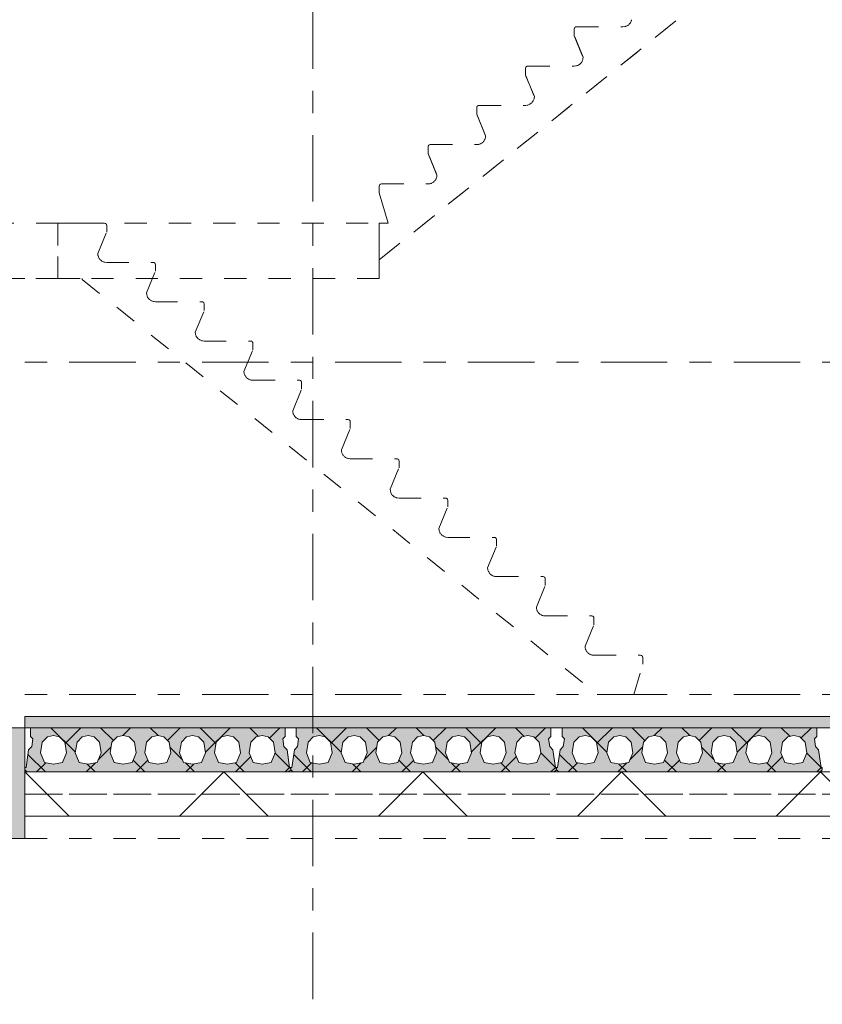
# Model space of a CAD drawing. Header units: millimetres. Extents: x -914 to -73, y -1403 to -809.
# Tile 56 of 79: x -365 to -329, y -999 to -954. Entities that reach past the tile are written whole.
import ezdxf

# ---------------------------------------------------------------- set-up
doc = ezdxf.new("R2010")
doc.units = ezdxf.units.MM
for name, pattern in [('XKITLINE00', [0]), ('XKITLINE01', [4, 1, -1, 1, -1]), ('XKITLINE03', [6, 3, -1, 1, -1])]:
    doc.linetypes.add(name, pattern=pattern)
doc.layers.add('Onderdeel', color=2, linetype='Continuous', lineweight=0)
doc.layers.add('Stramien', color=4, linetype='Continuous', lineweight=0)

msp = doc.modelspace()

# ---------------------------------------------------------------- hatches: boundary and pattern name
at = {"layer": 'Onderdeel'}
for points in [[(-364.919, -986.314), (-364.919, -985.814), (-239.222, -985.814), (-239.222, -986.314)], [(-379.919, -991.314), (-379.919, -986.314), (-364.919, -986.314), (-364.919, -991.314)]]:
    msp.add_hatch(color=256, dxfattribs=at).paths.add_polyline_path(points, flags=17)
h = msp.add_hatch(color=256, dxfattribs=at)
h.paths.add_polyline_path([(-353.084, -987.308), (-352.969, -988.114), (-352.919, -988.114), (-352.919, -988.214), (-353.019, -988.314), (-364.819, -988.314), (-364.919, -988.214), (-364.919, -988.114), (-364.869, -988.114), (-364.754, -987.308), (-364.612, -987.166), (-364.563, -986.82), (-364.669, -986.714), (-364.669, -986.314), (-353.169, -986.314), (-353.169, -986.714), (-353.275, -986.82), (-353.225, -987.166)], flags=17)
h.paths.add_polyline_path([(-354.614, -987.887), (-354.209, -987.964), (-353.803, -987.887), (-353.624, -987.445), (-353.699, -986.961), (-353.937, -986.73), (-354.209, -986.664), (-354.48, -986.73), (-354.718, -986.961), (-354.794, -987.445)])
h.paths.add_polyline_path([(-356.184, -987.887), (-355.779, -987.964), (-355.373, -987.887), (-355.194, -987.445), (-355.269, -986.961), (-355.507, -986.73), (-355.779, -986.664), (-356.05, -986.73), (-356.288, -986.961), (-356.364, -987.445)])
h.paths.add_polyline_path([(-357.754, -987.887), (-357.349, -987.964), (-356.943, -987.887), (-356.764, -987.445), (-356.839, -986.961), (-357.077, -986.73), (-357.349, -986.664), (-357.62, -986.73), (-357.858, -986.961), (-357.934, -987.445)])
h.paths.add_polyline_path([(-359.324, -987.887), (-358.919, -987.964), (-358.513, -987.887), (-358.334, -987.445), (-358.409, -986.961), (-358.647, -986.73), (-358.919, -986.664), (-359.19, -986.73), (-359.428, -986.961), (-359.504, -987.445)])
h.paths.add_polyline_path([(-360.894, -987.887), (-360.489, -987.964), (-360.083, -987.887), (-359.904, -987.445), (-359.979, -986.961), (-360.217, -986.73), (-360.489, -986.664), (-360.76, -986.73), (-360.998, -986.961), (-361.074, -987.445)])
h.paths.add_polyline_path([(-362.464, -987.887), (-362.059, -987.964), (-361.653, -987.887), (-361.474, -987.445), (-361.549, -986.961), (-361.787, -986.73), (-362.059, -986.664), (-362.33, -986.73), (-362.568, -986.961), (-362.644, -987.445)])
h.paths.add_polyline_path([(-364.034, -987.887), (-363.629, -987.964), (-363.223, -987.887), (-363.044, -987.445), (-363.119, -986.961), (-363.357, -986.73), (-363.629, -986.664), (-363.9, -986.73), (-364.138, -986.961), (-364.214, -987.445)])
h = msp.add_hatch(color=256, dxfattribs=at)
h.paths.add_polyline_path([(-341.084, -987.308), (-340.969, -988.114), (-340.919, -988.114), (-340.919, -988.214), (-341.019, -988.314), (-352.819, -988.314), (-352.919, -988.214), (-352.919, -988.114), (-352.869, -988.114), (-352.754, -987.308), (-352.612, -987.166), (-352.563, -986.82), (-352.669, -986.714), (-352.669, -986.314), (-341.169, -986.314), (-341.169, -986.714), (-341.275, -986.82), (-341.225, -987.166)], flags=17)
h.paths.add_polyline_path([(-342.614, -987.887), (-342.209, -987.964), (-341.803, -987.887), (-341.624, -987.445), (-341.699, -986.961), (-341.937, -986.73), (-342.209, -986.664), (-342.48, -986.73), (-342.718, -986.961), (-342.794, -987.445)])
h.paths.add_polyline_path([(-344.184, -987.887), (-343.779, -987.964), (-343.373, -987.887), (-343.194, -987.445), (-343.269, -986.961), (-343.507, -986.73), (-343.779, -986.664), (-344.05, -986.73), (-344.288, -986.961), (-344.364, -987.445)])
h.paths.add_polyline_path([(-345.754, -987.887), (-345.349, -987.964), (-344.943, -987.887), (-344.764, -987.445), (-344.839, -986.961), (-345.077, -986.73), (-345.349, -986.664), (-345.62, -986.73), (-345.858, -986.961), (-345.934, -987.445)])
h.paths.add_polyline_path([(-347.324, -987.887), (-346.919, -987.964), (-346.513, -987.887), (-346.334, -987.445), (-346.409, -986.961), (-346.647, -986.73), (-346.919, -986.664), (-347.19, -986.73), (-347.428, -986.961), (-347.504, -987.445)])
h.paths.add_polyline_path([(-348.894, -987.887), (-348.489, -987.964), (-348.083, -987.887), (-347.904, -987.445), (-347.979, -986.961), (-348.217, -986.73), (-348.489, -986.664), (-348.76, -986.73), (-348.998, -986.961), (-349.074, -987.445)])
h.paths.add_polyline_path([(-350.464, -987.887), (-350.059, -987.964), (-349.653, -987.887), (-349.474, -987.445), (-349.549, -986.961), (-349.787, -986.73), (-350.059, -986.664), (-350.33, -986.73), (-350.568, -986.961), (-350.644, -987.445)])
h.paths.add_polyline_path([(-352.034, -987.887), (-351.629, -987.964), (-351.223, -987.887), (-351.044, -987.445), (-351.119, -986.961), (-351.357, -986.73), (-351.629, -986.664), (-351.9, -986.73), (-352.138, -986.961), (-352.214, -987.445)])
h = msp.add_hatch(color=256, dxfattribs=at)
h.paths.add_polyline_path([(-329.084, -987.308), (-328.969, -988.114), (-328.919, -988.114), (-328.919, -988.214), (-329.019, -988.314), (-340.819, -988.314), (-340.919, -988.214), (-340.919, -988.114), (-340.869, -988.114), (-340.754, -987.308), (-340.612, -987.166), (-340.563, -986.82), (-340.669, -986.714), (-340.669, -986.314), (-329.169, -986.314), (-329.169, -986.714), (-329.275, -986.82), (-329.225, -987.166)], flags=17)
h.paths.add_polyline_path([(-330.614, -987.887), (-330.209, -987.964), (-329.803, -987.887), (-329.624, -987.445), (-329.699, -986.961), (-329.937, -986.73), (-330.209, -986.664), (-330.48, -986.73), (-330.718, -986.961), (-330.794, -987.445)])
h.paths.add_polyline_path([(-332.184, -987.887), (-331.779, -987.964), (-331.373, -987.887), (-331.194, -987.445), (-331.269, -986.961), (-331.507, -986.73), (-331.779, -986.664), (-332.05, -986.73), (-332.288, -986.961), (-332.364, -987.445)])
h.paths.add_polyline_path([(-333.754, -987.887), (-333.349, -987.964), (-332.943, -987.887), (-332.764, -987.445), (-332.839, -986.961), (-333.077, -986.73), (-333.349, -986.664), (-333.62, -986.73), (-333.858, -986.961), (-333.934, -987.445)])
h.paths.add_polyline_path([(-335.324, -987.887), (-334.919, -987.964), (-334.513, -987.887), (-334.334, -987.445), (-334.409, -986.961), (-334.647, -986.73), (-334.919, -986.664), (-335.19, -986.73), (-335.428, -986.961), (-335.504, -987.445)])
h.paths.add_polyline_path([(-336.894, -987.887), (-336.489, -987.964), (-336.083, -987.887), (-335.904, -987.445), (-335.979, -986.961), (-336.217, -986.73), (-336.489, -986.664), (-336.76, -986.73), (-336.998, -986.961), (-337.074, -987.445)])
h.paths.add_polyline_path([(-338.464, -987.887), (-338.059, -987.964), (-337.653, -987.887), (-337.474, -987.445), (-337.549, -986.961), (-337.787, -986.73), (-338.059, -986.664), (-338.33, -986.73), (-338.568, -986.961), (-338.644, -987.445)])
h.paths.add_polyline_path([(-340.034, -987.887), (-339.629, -987.964), (-339.223, -987.887), (-339.044, -987.445), (-339.119, -986.961), (-339.357, -986.73), (-339.629, -986.664), (-339.9, -986.73), (-340.138, -986.961), (-340.214, -987.445)])

# ---------------------------------------------------------------- linework, layer by layer
at = {"layer": 'Onderdeel', "linetype": 'XKITLINE01', "lineweight": 0}
for p, q in [((-332.419, -951.895), (-348.919, -965.192)), ((-348.919, -965.192), (-332.419, -951.895)), ((-340.111, -954.734), (-340.119, -954.773)), ((-340.119, -954.773), (-340.111, -954.734)), ((-340.119, -955.073), (-340.119, -954.773)), ((-340.119, -954.773), (-340.119, -955.073)), ((-340.119, -954.773), (-340.119, -954.773)), ((-340.019, -954.673), (-340.057, -954.68)), ((-340.057, -954.68), (-340.019, -954.673)), ((-340.019, -954.673), (-337.919, -954.673)), ((-337.841, -954.665), (-337.919, -954.673)), ((-337.919, -954.673), (-337.84, -954.665)), ((-339.719, -956.046), (-340.119, -955.073)), ((-340.119, -955.073), (-339.719, -956.046)), ((-340.119, -955.073), (-340.119, -955.073)), ((-339.719, -956.046), (-339.727, -956.124)), ((-339.726, -956.124), (-339.719, -956.046)), ((-339.719, -956.046), (-339.719, -956.046)), ((-342.311, -956.507), (-342.319, -956.546)), ((-342.319, -956.546), (-342.311, -956.507)), ((-342.319, -956.846), (-342.319, -956.546)), ((-342.319, -956.546), (-342.319, -956.846)), ((-342.319, -956.546), (-342.319, -956.546)), ((-342.219, -956.446), (-342.257, -956.453)), ((-342.257, -956.453), (-342.219, -956.446)), ((-342.219, -956.446), (-340.119, -956.446)), ((-340.041, -956.438), (-340.119, -956.446)), ((-340.119, -956.446), (-340.04, -956.438)), ((-341.919, -957.819), (-342.319, -956.846)), ((-342.319, -956.846), (-341.919, -957.819)), ((-342.319, -956.846), (-342.319, -956.846)), ((-341.919, -957.819), (-341.927, -957.897)), ((-341.926, -957.897), (-341.919, -957.819)), ((-341.919, -957.819), (-341.919, -957.819)), ((-344.511, -958.28), (-344.519, -958.319)), ((-344.519, -958.319), (-344.511, -958.28)), ((-344.519, -958.619), (-344.519, -958.319)), ((-344.519, -958.319), (-344.519, -958.619)), ((-344.519, -958.319), (-344.519, -958.319)), ((-344.419, -958.219), (-344.457, -958.226)), ((-344.457, -958.226), (-344.419, -958.219)), ((-344.419, -958.219), (-342.319, -958.219)), ((-342.241, -958.211), (-342.319, -958.219)), ((-342.319, -958.219), (-342.24, -958.211)), ((-344.119, -959.592), (-344.519, -958.619)), ((-344.519, -958.619), (-344.119, -959.592)), ((-344.519, -958.619), (-344.519, -958.619)), ((-344.119, -959.592), (-344.127, -959.67)), ((-344.126, -959.67), (-344.119, -959.592)), ((-344.119, -959.592), (-344.119, -959.592)), ((-346.711, -960.053), (-346.719, -960.092)), ((-346.719, -960.092), (-346.711, -960.053)), ((-346.719, -960.392), (-346.719, -960.092)), ((-346.719, -960.092), (-346.719, -960.392)), ((-346.719, -960.092), (-346.719, -960.092)), ((-346.619, -959.992), (-346.657, -959.999)), ((-346.657, -959.999), (-346.619, -959.992)), ((-346.619, -959.992), (-344.519, -959.992)), ((-344.441, -959.984), (-344.519, -959.992)), ((-344.519, -959.992), (-344.44, -959.984)), ((-346.319, -961.365), (-346.719, -960.392)), ((-346.719, -960.392), (-346.319, -961.365)), ((-346.719, -960.392), (-346.719, -960.392)), ((-346.319, -961.365), (-346.327, -961.443)), ((-346.326, -961.443), (-346.319, -961.365)), ((-346.319, -961.365), (-346.319, -961.365)), ((-348.911, -961.826), (-348.919, -961.865)), ((-348.919, -961.865), (-348.911, -961.826)), ((-348.919, -961.865), (-348.919, -962.165)), ((-348.919, -961.865), (-348.919, -962.165)), ((-348.919, -961.865), (-348.919, -961.865)), ((-348.819, -961.765), (-348.857, -961.772)), ((-348.857, -961.772), (-348.819, -961.765)), ((-348.819, -961.765), (-346.719, -961.765)), ((-346.641, -961.757), (-346.719, -961.765)), ((-346.719, -961.765), (-346.64, -961.757)), ((-348.519, -963.538), (-348.919, -962.165)), ((-348.919, -962.165), (-348.519, -963.538)), ((-348.919, -962.165), (-348.919, -962.165)), ((-376.419, -963.538), (-363.429, -963.538)), ((-376.419, -963.538), (-348.919, -963.538)), ((-363.429, -966.038), (-363.429, -963.538)), ((-363.429, -963.538), (-363.429, -966.038)), ((-363.429, -963.538), (-363.429, -963.538)), ((-363.429, -963.538), (-361.329, -963.538)), ((-361.291, -963.545), (-361.329, -963.538)), ((-361.229, -963.638), (-361.236, -963.599)), ((-361.229, -963.938), (-361.229, -963.638)), ((-361.229, -963.638), (-361.229, -963.638)), ((-348.919, -965.192), (-348.919, -963.538)), ((-348.919, -963.538), (-348.519, -963.538)), ((-348.919, -963.538), (-348.919, -965.192)), ((-348.919, -966.038), (-348.919, -963.538)), ((-348.919, -963.538), (-348.919, -966.038)), ((-361.629, -964.911), (-361.229, -963.938)), ((-361.229, -963.938), (-361.229, -963.938)), ((-361.629, -964.911), (-361.629, -964.911)), ((-361.621, -964.989), (-361.629, -964.911)), ((-361.229, -965.311), (-361.307, -965.303)), ((-361.229, -965.311), (-359.129, -965.311)), ((-359.091, -965.318), (-359.129, -965.311)), ((-359.029, -965.411), (-359.036, -965.372)), ((-359.029, -965.711), (-359.029, -965.411)), ((-359.029, -965.411), (-359.029, -965.411)), ((-348.919, -965.192), (-348.919, -965.192)), ((-359.429, -966.684), (-359.029, -965.711)), ((-359.029, -965.711), (-359.029, -965.711)), ((-363.429, -966.038), (-376.419, -966.038)), ((-348.919, -966.038), (-376.419, -966.038)), ((-363.429, -966.038), (-363.429, -966.038)), ((-363.429, -966.038), (-362.329, -966.038)), ((-362.329, -966.038), (-362.329, -966.079)), ((-362.329, -966.079), (-339.082, -984.814)), ((-362.329, -966.079), (-362.329, -966.079)), ((-348.919, -966.038), (-348.919, -966.038)), ((-359.429, -966.684), (-359.429, -966.684)), ((-359.421, -966.762), (-359.429, -966.684)), ((-359.029, -967.084), (-359.107, -967.076)), ((-359.029, -967.084), (-356.929, -967.084)), ((-356.891, -967.091), (-356.929, -967.084)), ((-356.829, -967.184), (-356.836, -967.145)), ((-356.829, -967.484), (-356.829, -967.184)), ((-356.829, -967.184), (-356.829, -967.184)), ((-357.229, -968.457), (-356.829, -967.484)), ((-356.829, -967.484), (-356.829, -967.484)), ((-357.229, -968.457), (-357.229, -968.457)), ((-357.221, -968.535), (-357.229, -968.457)), ((-356.829, -968.857), (-356.907, -968.849)), ((-356.829, -968.857), (-354.729, -968.857)), ((-354.691, -968.864), (-354.729, -968.857)), ((-354.629, -968.957), (-354.636, -968.918)), ((-354.629, -969.257), (-354.629, -968.957)), ((-354.629, -968.957), (-354.629, -968.957)), ((-355.029, -970.23), (-354.629, -969.257)), ((-354.629, -969.257), (-354.629, -969.257)), ((-355.029, -970.23), (-355.029, -970.23)), ((-355.021, -970.308), (-355.029, -970.23)), ((-354.629, -970.63), (-354.707, -970.622)), ((-354.629, -970.63), (-352.529, -970.63)), ((-352.491, -970.637), (-352.529, -970.63)), ((-352.429, -970.73), (-352.436, -970.691)), ((-352.429, -971.03), (-352.429, -970.73)), ((-352.429, -970.73), (-352.429, -970.73)), ((-352.829, -972.003), (-352.429, -971.03)), ((-352.429, -971.03), (-352.429, -971.03)), ((-352.829, -972.003), (-352.829, -972.003)), ((-352.821, -972.081), (-352.829, -972.003)), ((-352.429, -972.403), (-352.507, -972.395)), ((-352.429, -972.403), (-350.329, -972.403)), ((-350.291, -972.41), (-350.329, -972.403)), ((-350.229, -972.503), (-350.236, -972.464)), ((-350.229, -972.803), (-350.229, -972.503)), ((-350.229, -972.503), (-350.229, -972.503)), ((-350.629, -973.776), (-350.229, -972.803)), ((-350.229, -972.803), (-350.229, -972.803)), ((-350.629, -973.776), (-350.629, -973.776)), ((-350.621, -973.854), (-350.629, -973.776)), ((-350.229, -974.176), (-350.307, -974.168)), ((-350.229, -974.176), (-348.129, -974.176)), ((-348.091, -974.183), (-348.129, -974.176)), ((-348.029, -974.276), (-348.036, -974.237)), ((-348.029, -974.576), (-348.029, -974.276)), ((-348.029, -974.276), (-348.029, -974.276)), ((-348.429, -975.549), (-348.029, -974.576)), ((-348.029, -974.576), (-348.029, -974.576)), ((-348.429, -975.549), (-348.429, -975.549)), ((-348.421, -975.627), (-348.429, -975.549)), ((-348.029, -975.949), (-348.107, -975.941)), ((-348.029, -975.949), (-345.929, -975.949)), ((-345.891, -975.956), (-345.929, -975.949)), ((-345.829, -976.049), (-345.836, -976.01)), ((-345.829, -976.349), (-345.829, -976.049)), ((-345.829, -976.049), (-345.829, -976.049)), ((-346.229, -977.322), (-345.829, -976.349)), ((-345.829, -976.349), (-345.829, -976.349)), ((-346.229, -977.322), (-346.229, -977.322)), ((-346.221, -977.4), (-346.229, -977.322)), ((-345.829, -977.722), (-345.907, -977.714)), ((-345.829, -977.722), (-343.729, -977.722)), ((-343.691, -977.729), (-343.729, -977.722)), ((-343.629, -977.822), (-343.636, -977.783)), ((-343.629, -978.122), (-343.629, -977.822)), ((-343.629, -977.822), (-343.629, -977.822)), ((-344.029, -979.095), (-343.629, -978.122)), ((-343.629, -978.122), (-343.629, -978.122)), ((-344.029, -979.095), (-344.029, -979.095)), ((-344.021, -979.173), (-344.029, -979.095)), ((-343.629, -979.495), (-343.707, -979.487)), ((-343.629, -979.495), (-341.529, -979.495)), ((-341.491, -979.502), (-341.529, -979.495)), ((-341.429, -979.595), (-341.436, -979.556)), ((-341.429, -979.895), (-341.429, -979.595)), ((-341.429, -979.595), (-341.429, -979.595)), ((-341.829, -980.868), (-341.429, -979.895)), ((-341.429, -979.895), (-341.429, -979.895)), ((-341.829, -980.868), (-341.829, -980.868)), ((-341.821, -980.946), (-341.829, -980.868)), ((-341.429, -981.268), (-341.507, -981.26)), ((-341.429, -981.268), (-339.329, -981.268)), ((-339.291, -981.275), (-339.329, -981.268)), ((-339.229, -981.368), (-339.236, -981.329)), ((-339.229, -981.668), (-339.229, -981.368)), ((-339.229, -981.368), (-339.229, -981.368)), ((-339.629, -982.641), (-339.229, -981.668)), ((-339.229, -981.668), (-339.229, -981.668)), ((-339.629, -982.641), (-339.629, -982.641)), ((-339.621, -982.719), (-339.629, -982.641)), ((-339.229, -983.041), (-339.307, -983.033)), ((-339.229, -983.041), (-337.129, -983.041)), ((-337.091, -983.048), (-337.129, -983.041)), ((-337.029, -983.141), (-337.036, -983.102)), ((-337.029, -983.141), (-337.029, -983.441)), ((-337.029, -983.141), (-337.029, -983.141)), ((-337.429, -984.814), (-337.029, -983.441)), ((-337.029, -983.441), (-337.029, -983.441)), ((-339.082, -984.814), (-337.429, -984.814)), ((-364.919, -986.314), (-376.919, -986.314)), ((-364.919, -986.314), (-364.919, -989.314)), ((-239.219, -986.314), (-364.919, -986.314)), ((-364.919, -990.314), (-364.919, -986.314)), ((-364.919, -989.314), (-364.919, -986.314)), ((-364.919, -990.314), (-364.919, -989.314)), ((-364.919, -989.314), (-239.221, -989.314)), ((-364.919, -989.314), (-239.219, -989.314)), ((-364.919, -991.314), (-364.919, -989.314)), ((-239.221, -989.314), (-364.919, -989.314)), ((-364.919, -990.314), (-364.919, -989.314)), ((-364.919, -991.314), (-364.919, -989.314)), ((-364.919, -989.314), (-364.919, -989.314)), ((-364.919, -989.314), (-364.919, -990.314)), ((-239.221, -990.314), (-364.919, -990.314)), ((-364.919, -991.314), (-364.919, -990.314)), ((-364.919, -990.314), (-364.919, -990.314)), ((-364.919, -991.314), (-364.919, -990.314)), ((-364.919, -990.314), (-239.222, -990.314)), ((-239.219, -990.314), (-364.919, -990.314)), ((-364.919, -991.314), (-364.919, -990.314)), ((-364.919, -990.314), (-364.919, -990.314)), ((-364.919, -990.314), (-364.919, -990.314)), ((-364.919, -990.314), (-364.919, -991.314)), ((-379.919, -991.314), (-364.919, -991.314)), ((-364.919, -991.314), (-239.221, -991.314)), ((-364.919, -991.314), (-364.919, -991.314)), ((-364.919, -991.314), (-364.919, -991.314)), ((-364.919, -991.314), (-364.919, -991.314))]:
    msp.add_line(p, q, dxfattribs=at)
at = {"layer": 'Onderdeel', "linetype": 'XKITLINE00', "lineweight": 0}
for p, q in [((-239.222, -985.814), (-364.919, -985.814)), ((-364.919, -985.814), (-364.919, -986.314)), ((-379.919, -986.314), (-364.919, -986.314)), ((-364.919, -986.314), (-239.221, -986.314)), ((-364.919, -986.314), (-364.919, -991.314)), ((-364.669, -986.314), (-353.169, -986.314)), ((-364.669, -986.314), (-364.669, -986.714)), ((-364.669, -986.343), (-364.647, -986.321)), ((-362.64, -987.422), (-363.749, -986.314)), ((-363.109, -987.028), (-362.394, -986.314)), ((-360.926, -986.891), (-361.504, -986.314)), ((-360.503, -986.667), (-360.149, -986.314)), ((-358.903, -986.669), (-359.259, -986.314)), ((-358.481, -986.891), (-357.904, -986.314)), ((-356.299, -987.029), (-357.014, -986.314)), ((-356.767, -987.422), (-355.659, -986.314)), ((-354.377, -986.705), (-354.769, -986.314)), ((-353.883, -986.783), (-353.414, -986.314)), ((-353.169, -986.314), (-353.169, -986.714)), ((-352.669, -986.314), (-341.169, -986.314)), ((-352.669, -986.314), (-352.669, -986.714)), ((-352.669, -986.343), (-352.647, -986.321)), ((-350.64, -987.422), (-351.749, -986.314)), ((-351.109, -987.028), (-350.394, -986.314)), ((-348.926, -986.891), (-349.504, -986.314)), ((-348.503, -986.667), (-348.149, -986.314)), ((-346.903, -986.669), (-347.259, -986.314)), ((-346.481, -986.891), (-345.904, -986.314)), ((-344.299, -987.029), (-345.014, -986.314)), ((-344.767, -987.422), (-343.659, -986.314)), ((-342.377, -986.705), (-342.769, -986.314)), ((-341.883, -986.783), (-341.414, -986.314)), ((-341.169, -986.314), (-341.169, -986.714)), ((-340.669, -986.314), (-329.169, -986.314)), ((-340.669, -986.314), (-340.669, -986.714)), ((-340.669, -986.343), (-340.647, -986.321)), ((-338.64, -987.422), (-339.749, -986.314)), ((-339.109, -987.028), (-338.394, -986.314)), ((-336.926, -986.891), (-337.504, -986.314)), ((-336.503, -986.667), (-336.149, -986.314)), ((-334.903, -986.669), (-335.259, -986.314)), ((-334.481, -986.891), (-333.904, -986.314)), ((-332.299, -987.029), (-333.014, -986.314)), ((-332.767, -987.422), (-331.659, -986.314)), ((-330.377, -986.705), (-330.769, -986.314)), ((-329.883, -986.783), (-329.414, -986.314)), ((-329.169, -986.314), (-329.169, -986.714)), ((-364.669, -986.714), (-364.563, -986.82)), ((-364.563, -986.82), (-364.612, -987.166)), ((-363.9, -986.73), (-364.138, -986.961)), ((-363.629, -986.664), (-363.9, -986.73)), ((-363.357, -986.73), (-363.629, -986.664)), ((-363.119, -986.961), (-363.357, -986.73)), ((-362.568, -986.961), (-362.33, -986.73)), ((-362.33, -986.73), (-362.059, -986.664)), ((-362.059, -986.664), (-361.787, -986.73)), ((-361.787, -986.73), (-361.549, -986.961)), ((-360.998, -986.961), (-360.76, -986.73)), ((-360.76, -986.73), (-360.489, -986.664)), ((-360.489, -986.664), (-360.217, -986.73)), ((-360.217, -986.73), (-359.979, -986.961)), ((-359.428, -986.961), (-359.19, -986.73)), ((-359.19, -986.73), (-358.919, -986.664)), ((-358.919, -986.664), (-358.647, -986.73)), ((-358.647, -986.73), (-358.409, -986.961)), ((-357.858, -986.961), (-357.62, -986.73)), ((-357.62, -986.73), (-357.349, -986.664)), ((-357.349, -986.664), (-357.077, -986.73)), ((-357.077, -986.73), (-356.839, -986.961)), ((-356.288, -986.961), (-356.05, -986.73)), ((-356.05, -986.73), (-355.779, -986.664)), ((-355.779, -986.664), (-355.507, -986.73)), ((-355.507, -986.73), (-355.269, -986.961)), ((-354.718, -986.961), (-354.48, -986.73)), ((-354.48, -986.73), (-354.209, -986.664)), ((-354.209, -986.664), (-353.937, -986.73)), ((-353.937, -986.73), (-353.699, -986.961)), ((-353.275, -986.82), (-353.169, -986.714)), ((-353.225, -987.166), (-353.275, -986.82)), ((-352.669, -986.714), (-352.563, -986.82)), ((-352.563, -986.82), (-352.612, -987.166)), ((-351.9, -986.73), (-352.138, -986.961)), ((-351.629, -986.664), (-351.9, -986.73)), ((-351.357, -986.73), (-351.629, -986.664)), ((-351.119, -986.961), (-351.357, -986.73)), ((-350.568, -986.961), (-350.33, -986.73)), ((-350.33, -986.73), (-350.059, -986.664)), ((-350.059, -986.664), (-349.787, -986.73)), ((-349.787, -986.73), (-349.549, -986.961)), ((-348.998, -986.961), (-348.76, -986.73)), ((-348.76, -986.73), (-348.489, -986.664)), ((-348.489, -986.664), (-348.217, -986.73)), ((-348.217, -986.73), (-347.979, -986.961)), ((-347.428, -986.961), (-347.19, -986.73)), ((-347.19, -986.73), (-346.919, -986.664)), ((-346.919, -986.664), (-346.647, -986.73)), ((-346.647, -986.73), (-346.409, -986.961)), ((-345.858, -986.961), (-345.62, -986.73)), ((-345.62, -986.73), (-345.349, -986.664)), ((-345.349, -986.664), (-345.077, -986.73)), ((-345.077, -986.73), (-344.839, -986.961)), ((-344.288, -986.961), (-344.05, -986.73)), ((-344.05, -986.73), (-343.779, -986.664)), ((-343.779, -986.664), (-343.507, -986.73)), ((-343.507, -986.73), (-343.269, -986.961)), ((-342.718, -986.961), (-342.48, -986.73)), ((-342.48, -986.73), (-342.209, -986.664)), ((-342.209, -986.664), (-341.937, -986.73)), ((-341.937, -986.73), (-341.699, -986.961)), ((-341.275, -986.82), (-341.169, -986.714)), ((-341.225, -987.166), (-341.275, -986.82)), ((-340.669, -986.714), (-340.563, -986.82)), ((-340.563, -986.82), (-340.612, -987.166)), ((-339.9, -986.73), (-340.138, -986.961)), ((-339.629, -986.664), (-339.9, -986.73)), ((-339.357, -986.73), (-339.629, -986.664)), ((-339.119, -986.961), (-339.357, -986.73)), ((-338.568, -986.961), (-338.33, -986.73)), ((-338.33, -986.73), (-338.059, -986.664)), ((-338.059, -986.664), (-337.787, -986.73)), ((-337.787, -986.73), (-337.549, -986.961)), ((-336.998, -986.961), (-336.76, -986.73)), ((-336.76, -986.73), (-336.489, -986.664)), ((-336.489, -986.664), (-336.217, -986.73)), ((-336.217, -986.73), (-335.979, -986.961)), ((-335.428, -986.961), (-335.19, -986.73)), ((-335.19, -986.73), (-334.919, -986.664)), ((-334.919, -986.664), (-334.647, -986.73)), ((-334.647, -986.73), (-334.409, -986.961)), ((-333.858, -986.961), (-333.62, -986.73)), ((-333.62, -986.73), (-333.349, -986.664)), ((-333.349, -986.664), (-333.077, -986.73)), ((-333.077, -986.73), (-332.839, -986.961)), ((-332.288, -986.961), (-332.05, -986.73)), ((-332.05, -986.73), (-331.779, -986.664)), ((-331.779, -986.664), (-331.507, -986.73)), ((-331.507, -986.73), (-331.269, -986.961)), ((-330.718, -986.961), (-330.48, -986.73)), ((-330.48, -986.73), (-330.209, -986.664)), ((-330.209, -986.664), (-329.937, -986.73)), ((-329.937, -986.73), (-329.699, -986.961)), ((-329.275, -986.82), (-329.169, -986.714)), ((-329.225, -987.166), (-329.275, -986.82)), ((-364.612, -987.166), (-364.754, -987.308)), ((-364.138, -986.961), (-364.214, -987.445)), ((-363.044, -987.445), (-363.119, -986.961)), ((-362.644, -987.445), (-362.568, -986.961)), ((-361.606, -987.771), (-361.035, -987.2)), ((-361.549, -986.961), (-361.474, -987.445)), ((-361.074, -987.445), (-360.998, -986.961)), ((-359.979, -986.961), (-359.904, -987.445)), ((-359.504, -987.445), (-359.428, -986.961)), ((-358.409, -986.961), (-358.334, -987.445)), ((-357.801, -987.771), (-358.372, -987.2)), ((-357.934, -987.445), (-357.858, -986.961)), ((-356.839, -986.961), (-356.764, -987.445)), ((-356.364, -987.445), (-356.288, -986.961)), ((-355.269, -986.961), (-355.194, -987.445)), ((-354.794, -987.445), (-354.718, -986.961)), ((-353.699, -986.961), (-353.624, -987.445)), ((-353.084, -987.308), (-353.225, -987.166)), ((-352.612, -987.166), (-352.754, -987.308)), ((-352.138, -986.961), (-352.214, -987.445)), ((-351.044, -987.445), (-351.119, -986.961)), ((-350.644, -987.445), (-350.568, -986.961)), ((-349.606, -987.771), (-349.035, -987.2)), ((-349.549, -986.961), (-349.474, -987.445)), ((-349.074, -987.445), (-348.998, -986.961)), ((-347.979, -986.961), (-347.904, -987.445)), ((-347.504, -987.445), (-347.428, -986.961)), ((-346.409, -986.961), (-346.334, -987.445)), ((-345.801, -987.771), (-346.372, -987.2)), ((-345.934, -987.445), (-345.858, -986.961)), ((-344.839, -986.961), (-344.764, -987.445)), ((-344.364, -987.445), (-344.288, -986.961)), ((-343.269, -986.961), (-343.194, -987.445)), ((-342.794, -987.445), (-342.718, -986.961)), ((-341.699, -986.961), (-341.624, -987.445)), ((-341.084, -987.308), (-341.225, -987.166)), ((-340.612, -987.166), (-340.754, -987.308)), ((-340.138, -986.961), (-340.214, -987.445)), ((-339.044, -987.445), (-339.119, -986.961)), ((-338.644, -987.445), (-338.568, -986.961)), ((-337.606, -987.771), (-337.035, -987.2)), ((-337.549, -986.961), (-337.474, -987.445)), ((-337.074, -987.445), (-336.998, -986.961)), ((-335.979, -986.961), (-335.904, -987.445)), ((-335.504, -987.445), (-335.428, -986.961)), ((-334.409, -986.961), (-334.334, -987.445)), ((-333.801, -987.771), (-334.372, -987.2)), ((-333.934, -987.445), (-333.858, -986.961)), ((-332.839, -986.961), (-332.764, -987.445)), ((-332.364, -987.445), (-332.288, -986.961)), ((-331.269, -986.961), (-331.194, -987.445)), ((-330.794, -987.445), (-330.718, -986.961)), ((-329.699, -986.961), (-329.624, -987.445)), ((-329.084, -987.308), (-329.225, -987.166)), ((-364.754, -987.308), (-364.869, -988.114)), ((-363.994, -988.314), (-364.784, -987.523)), ((-364.214, -987.445), (-364.034, -987.887)), ((-363.223, -987.887), (-363.044, -987.445)), ((-362.464, -987.887), (-362.644, -987.445)), ((-361.474, -987.445), (-361.653, -987.887)), ((-360.894, -987.887), (-361.074, -987.445)), ((-359.904, -987.445), (-360.083, -987.887)), ((-359.324, -987.887), (-359.504, -987.445)), ((-358.334, -987.445), (-358.513, -987.887)), ((-357.754, -987.887), (-357.934, -987.445)), ((-356.764, -987.445), (-356.943, -987.887)), ((-356.184, -987.887), (-356.364, -987.445)), ((-355.414, -988.314), (-354.722, -987.622)), ((-355.194, -987.445), (-355.373, -987.887)), ((-354.614, -987.887), (-354.794, -987.445)), ((-353.624, -987.445), (-353.803, -987.887)), ((-352.969, -988.114), (-353.63, -987.453)), ((-352.969, -988.114), (-353.084, -987.308)), ((-352.754, -987.308), (-352.869, -988.114)), ((-351.994, -988.314), (-352.784, -987.523)), ((-352.214, -987.445), (-352.034, -987.887)), ((-351.223, -987.887), (-351.044, -987.445)), ((-350.464, -987.887), (-350.644, -987.445)), ((-349.474, -987.445), (-349.653, -987.887)), ((-348.894, -987.887), (-349.074, -987.445)), ((-347.904, -987.445), (-348.083, -987.887)), ((-347.324, -987.887), (-347.504, -987.445)), ((-346.334, -987.445), (-346.513, -987.887)), ((-345.754, -987.887), (-345.934, -987.445)), ((-344.764, -987.445), (-344.943, -987.887)), ((-344.184, -987.887), (-344.364, -987.445)), ((-343.414, -988.314), (-342.722, -987.622)), ((-343.194, -987.445), (-343.373, -987.887)), ((-342.614, -987.887), (-342.794, -987.445)), ((-341.624, -987.445), (-341.803, -987.887)), ((-340.969, -988.114), (-341.63, -987.453)), ((-340.969, -988.114), (-341.084, -987.308)), ((-340.754, -987.308), (-340.869, -988.114)), ((-339.994, -988.314), (-340.784, -987.523)), ((-340.214, -987.445), (-340.034, -987.887)), ((-339.223, -987.887), (-339.044, -987.445)), ((-338.464, -987.887), (-338.644, -987.445)), ((-337.474, -987.445), (-337.653, -987.887)), ((-336.894, -987.887), (-337.074, -987.445)), ((-335.904, -987.445), (-336.083, -987.887)), ((-335.324, -987.887), (-335.504, -987.445)), ((-334.334, -987.445), (-334.513, -987.887)), ((-333.754, -987.887), (-333.934, -987.445)), ((-332.764, -987.445), (-332.943, -987.887)), ((-332.184, -987.887), (-332.364, -987.445)), ((-331.414, -988.314), (-330.722, -987.622)), ((-331.194, -987.445), (-331.373, -987.887)), ((-330.614, -987.887), (-330.794, -987.445)), ((-329.624, -987.445), (-329.803, -987.887)), ((-328.969, -988.114), (-329.63, -987.453)), ((-328.969, -988.114), (-329.084, -987.308)), ((-364.869, -988.114), (-364.919, -988.114)), ((-364.919, -988.114), (-364.919, -988.214)), ((-364.394, -988.314), (-363.978, -987.898)), ((-364.034, -987.887), (-363.629, -987.964)), ((-363.629, -987.964), (-363.223, -987.887)), ((-362.059, -987.964), (-362.464, -987.887)), ((-362.149, -988.314), (-361.738, -987.903)), ((-361.749, -988.314), (-362.108, -987.954)), ((-361.653, -987.887), (-362.059, -987.964)), ((-360.489, -987.964), (-360.894, -987.887)), ((-360.083, -987.887), (-360.489, -987.964)), ((-359.504, -988.314), (-360.039, -987.778)), ((-359.904, -988.314), (-359.368, -987.778)), ((-358.919, -987.964), (-359.324, -987.887)), ((-358.513, -987.887), (-358.919, -987.964)), ((-357.349, -987.964), (-357.754, -987.887)), ((-357.259, -988.314), (-357.669, -987.903)), ((-357.659, -988.314), (-357.299, -987.954)), ((-356.943, -987.887), (-357.349, -987.964)), ((-355.779, -987.964), (-356.184, -987.887)), ((-355.373, -987.887), (-355.779, -987.964)), ((-355.014, -988.314), (-355.43, -987.898)), ((-354.209, -987.964), (-354.614, -987.887)), ((-354.209, -987.964), (-353.803, -987.887)), ((-353.169, -988.314), (-352.969, -988.114)), ((-352.969, -988.114), (-352.969, -988.114)), ((-352.919, -988.164), (-352.969, -988.114)), ((-352.919, -988.114), (-352.969, -988.114)), ((-352.919, -988.114), (-352.919, -988.214)), ((-352.869, -988.114), (-352.919, -988.114)), ((-352.919, -988.114), (-352.919, -988.214)), ((-352.394, -988.314), (-351.978, -987.898)), ((-352.034, -987.887), (-351.629, -987.964)), ((-351.629, -987.964), (-351.223, -987.887)), ((-350.059, -987.964), (-350.464, -987.887)), ((-350.149, -988.314), (-349.738, -987.903)), ((-349.749, -988.314), (-350.108, -987.954)), ((-349.653, -987.887), (-350.059, -987.964)), ((-348.489, -987.964), (-348.894, -987.887)), ((-348.083, -987.887), (-348.489, -987.964)), ((-347.504, -988.314), (-348.039, -987.778)), ((-347.904, -988.314), (-347.368, -987.778)), ((-346.919, -987.964), (-347.324, -987.887)), ((-346.513, -987.887), (-346.919, -987.964)), ((-345.349, -987.964), (-345.754, -987.887)), ((-345.259, -988.314), (-345.669, -987.903)), ((-345.659, -988.314), (-345.299, -987.954)), ((-344.943, -987.887), (-345.349, -987.964)), ((-343.779, -987.964), (-344.184, -987.887)), ((-343.373, -987.887), (-343.779, -987.964)), ((-343.014, -988.314), (-343.43, -987.898)), ((-342.209, -987.964), (-342.614, -987.887)), ((-342.209, -987.964), (-341.803, -987.887)), ((-341.169, -988.314), (-340.969, -988.114)), ((-340.969, -988.114), (-340.969, -988.114)), ((-340.919, -988.164), (-340.969, -988.114)), ((-340.919, -988.114), (-340.969, -988.114)), ((-340.919, -988.114), (-340.919, -988.214)), ((-340.869, -988.114), (-340.919, -988.114)), ((-340.919, -988.114), (-340.919, -988.214)), ((-340.394, -988.314), (-339.978, -987.898)), ((-340.034, -987.887), (-339.629, -987.964)), ((-339.629, -987.964), (-339.223, -987.887)), ((-338.059, -987.964), (-338.464, -987.887)), ((-338.149, -988.314), (-337.738, -987.903)), ((-337.749, -988.314), (-338.108, -987.954)), ((-337.653, -987.887), (-338.059, -987.964)), ((-336.489, -987.964), (-336.894, -987.887)), ((-336.083, -987.887), (-336.489, -987.964)), ((-335.504, -988.314), (-336.039, -987.778)), ((-335.904, -988.314), (-335.368, -987.778)), ((-334.919, -987.964), (-335.324, -987.887)), ((-334.513, -987.887), (-334.919, -987.964)), ((-333.349, -987.964), (-333.754, -987.887)), ((-333.259, -988.314), (-333.669, -987.903)), ((-333.659, -988.314), (-333.299, -987.954)), ((-332.943, -987.887), (-333.349, -987.964)), ((-331.779, -987.964), (-332.184, -987.887)), ((-331.373, -987.887), (-331.779, -987.964)), ((-331.014, -988.314), (-331.43, -987.898)), ((-330.209, -987.964), (-330.614, -987.887)), ((-330.209, -987.964), (-329.803, -987.887)), ((-329.169, -988.314), (-328.969, -988.114)), ((-328.969, -988.114), (-328.969, -988.114)), ((-328.919, -988.164), (-328.969, -988.114)), ((-328.919, -988.114), (-328.969, -988.114)), ((-328.919, -988.114), (-328.919, -988.214)), ((-364.919, -988.214), (-364.819, -988.314)), ((-362.919, -990.314), (-364.919, -988.314)), ((-239.221, -988.314), (-364.919, -988.314)), ((-364.919, -988.314), (-364.919, -990.314)), ((-364.819, -988.314), (-353.019, -988.314)), ((-357.938, -990.314), (-355.938, -988.314)), ((-353.938, -990.314), (-355.938, -988.314)), ((-353.019, -988.314), (-352.919, -988.214)), ((-352.919, -988.214), (-352.819, -988.314)), ((-352.819, -988.314), (-341.019, -988.314)), ((-348.958, -990.314), (-346.958, -988.314)), ((-344.958, -990.314), (-346.958, -988.314)), ((-341.019, -988.314), (-340.919, -988.214)), ((-340.919, -988.214), (-340.819, -988.314)), ((-340.819, -988.314), (-329.019, -988.314)), ((-339.978, -990.314), (-337.978, -988.314)), ((-335.978, -990.314), (-337.978, -988.314)), ((-330.998, -990.314), (-328.998, -988.314)), ((-329.019, -988.314), (-328.919, -988.214)), ((-326.998, -990.314), (-328.998, -988.314)), ((-239.222, -990.314), (-364.919, -990.314)), ((-379.919, -991.314), (-364.919, -991.314)), ((-364.919, -991.314), (-364.919, -991.314))]:
    msp.add_line(p, q, dxfattribs=at)
at = {"layer": 'Onderdeel', "linetype": 'XKITLINE01', "lineweight": 0}
for centre, radius, start, end in [((-337.919, -954.273), 0.4, 281.25, 348.75), ((-337.919, -954.273), 0.4, 281.25, 348.75), ((-340.019, -954.773), 0.1, 112.5, 157.5), ((-340.019, -954.773), 0.1, 112.5, 157.5), ((-340.119, -956.046), 0.4, 281.25, 348.75), ((-340.119, -956.046), 0.4, 281.25, 348.75), ((-342.219, -956.546), 0.1, 112.5, 157.5), ((-342.219, -956.546), 0.1, 112.5, 157.5), ((-342.319, -957.819), 0.4, 281.25, 348.75), ((-342.319, -957.819), 0.4, 281.25, 348.75), ((-344.419, -958.319), 0.1, 112.5, 157.5), ((-344.419, -958.319), 0.1, 112.5, 157.5), ((-344.519, -959.592), 0.4, 281.25, 348.75), ((-344.519, -959.592), 0.4, 281.25, 348.75), ((-346.619, -960.092), 0.1, 112.5, 157.5), ((-346.619, -960.092), 0.1, 112.5, 157.5), ((-346.719, -961.365), 0.4, 281.25, 348.75), ((-346.719, -961.365), 0.4, 281.25, 348.75), ((-348.819, -961.865), 0.1, 112.5, 157.5), ((-348.819, -961.865), 0.1, 112.5, 157.5), ((-361.329, -963.638), 0.1, 22.5, 67.5), ((-361.229, -964.911), 0.4, 191.25, 258.75), ((-359.129, -965.411), 0.1, 22.5, 67.5), ((-359.029, -966.684), 0.4, 191.25, 258.75), ((-356.929, -967.184), 0.1, 22.5, 67.5), ((-356.829, -968.457), 0.4, 191.25, 258.75), ((-354.729, -968.957), 0.1, 22.5, 67.5), ((-354.629, -970.23), 0.4, 191.25, 258.75), ((-352.529, -970.73), 0.1, 22.5, 67.5), ((-352.429, -972.003), 0.4, 191.25, 258.75), ((-350.329, -972.503), 0.1, 22.5, 67.5), ((-350.229, -973.776), 0.4, 191.25, 258.75), ((-348.129, -974.276), 0.1, 22.5, 67.5), ((-348.029, -975.549), 0.4, 191.25, 258.75), ((-345.929, -976.049), 0.1, 22.5, 67.5), ((-345.829, -977.322), 0.4, 191.25, 258.75), ((-343.729, -977.822), 0.1, 22.5, 67.5), ((-343.629, -979.095), 0.4, 191.25, 258.75), ((-341.529, -979.595), 0.1, 22.5, 67.5), ((-341.429, -980.868), 0.4, 191.25, 258.75), ((-339.329, -981.368), 0.1, 22.5, 67.5), ((-339.229, -982.641), 0.4, 191.25, 258.75), ((-337.129, -983.141), 0.1, 22.5, 67.5)]:
    msp.add_arc(centre, radius, start, end, dxfattribs=at)
at = {"layer": 'Stramien', "linetype": 'XKITLINE03', "lineweight": 0}
for p, q in [((-351.919, -1046.564), (-351.919, -840.314)), ((-398.919, -969.814), (-136.219, -969.814)), ((-398.919, -984.814), (-136.219, -984.814)), ((-398.919, -990.314), (-136.219, -990.314))]:
    msp.add_line(p, q, dxfattribs=at)

doc.saveas('drawing.dxf')
